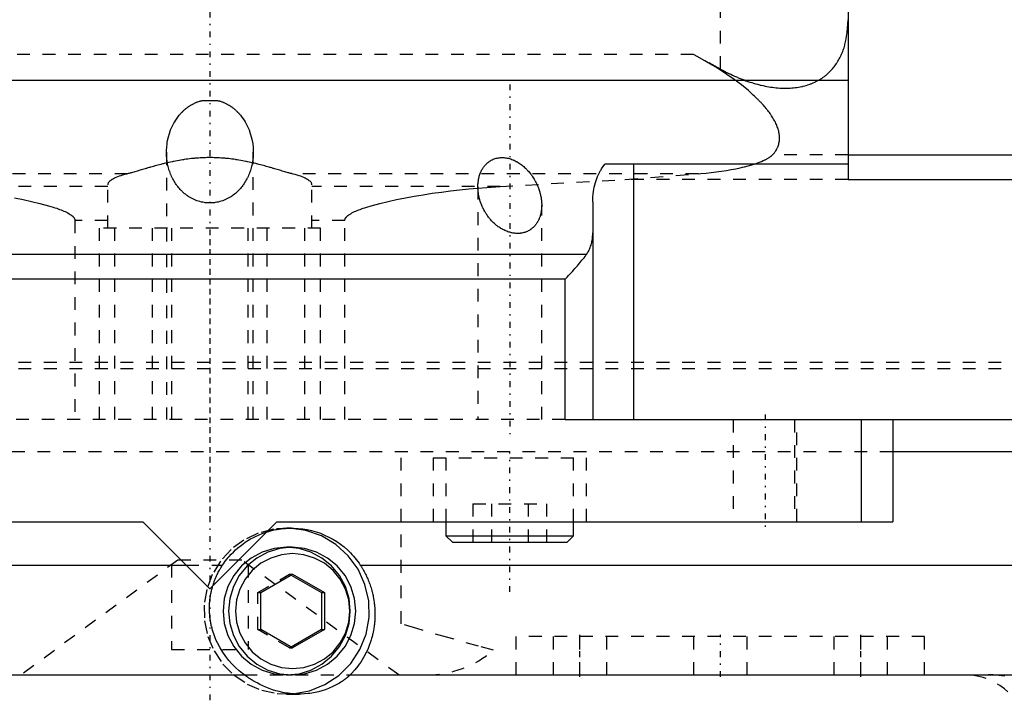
# Model space of a CAD drawing. Extents: x -128 to 128, y -5 to 816.
# Tile 4 of 24: x -15 to 62, y 177 to 230. Entities that reach past the tile are written whole.
import ezdxf

# ---------------------------------------------------------------- set-up
doc = ezdxf.new("R2010")
doc.units = 0
doc.linetypes.add('CENTER', pattern=[1.5, 0.45, -0.5, 0.05, -0.5])
doc.linetypes.add('DASHED', pattern=[2, 1, -1])
for name, color, linetype in [('AM_0', 7, 'CONTINUOUS'), ('AM_3', 7, 'DASHED'), ('AM_7', 7, 'CENTER')]:
    doc.layers.add(name, color=color, linetype=linetype)

msp = doc.modelspace()

# ---------------------------------------------------------------- linework, layer by layer
at = {"layer": 'AM_0', "color": 7, "linetype": 'CONTINUOUS'}
for p, q in [((50, 330), (50, 217.816)), ((50, 225.566), (-50, 225.566)), ((-0.576, 224), (0.576, 224)), ((50, 219.734), (92.807, 219.734)), ((50, 219), (30.956, 219)), ((33.223, 199), (33.223, 219)), ((50, 217.816), (93.5, 217.816)), ((30, 216.047), (30, 199)), ((29.505, 211.93), (-29.505, 211.93)), ((27.827, 210), (-27.827, 210)), ((27.827, 199), (27.827, 210)), ((27.827, 199), (93.5, 199)), ((51.026, 199), (51.026, 191)), ((53.5, 199), (53.5, 191)), ((53.5, 196.5), (82, 196.5)), ((-53.5, 191), (-5.25, 191)), ((0, 185.75), (-5.25, 191)), ((5.25, 191), (0, 185.75)), ((5.25, 191), (53.5, 191)), ((18.5, 191), (18.5, 189.9)), ((28.5, 189.9), (28.5, 191)), ((18.5, 189.9), (19, 189.4)), ((18.5, 189.9), (28.5, 189.9)), ((28, 189.4), (28.5, 189.9)), ((19, 189.4), (28, 189.4)), ((6.444, 189), (6.015, 189)), ((-82, 187.6), (-1.853, 187.6)), ((11.787, 187.6), (82, 187.6)), ((3.991, 185.443), (6.483, 186.887)), ((6.366, 186.819), (8.741, 185.443)), ((6.483, 186.887), (8.976, 185.443)), ((3.991, 182.557), (3.991, 185.443)), ((8.741, 185.443), (8.741, 182.557)), ((8.741, 185.443), (8.976, 185.443)), ((8.976, 185.443), (8.976, 182.557)), ((6.483, 181.113), (3.991, 182.557)), ((8.741, 182.557), (6.366, 181.181)), ((8.976, 182.557), (6.483, 181.113)), ((8.741, 182.557), (8.976, 182.557)), ((-87.75, 179), (2.706, 179)), ((6.015, 179), (6.444, 179)), ((10.987, 179), (87.75, 179))]:
    msp.add_line(p, q, dxfattribs=at)
for points in [[(6.507, 177.519), (7.796, 177.75), (9.012, 178.237), (10.105, 178.959), (11.032, 179.886), (11.754, 180.982), (12.241, 182.2), (12.475, 183.492), (12.445, 184.805), (12.152, 186.085), (11.61, 187.279), (10.838, 188.34), (9.87, 189.224), (8.745, 189.895), (7.508, 190.325), (6.21, 190.497)], [(6.015, 189), (5.042, 188.904), (4.107, 188.619), (3.245, 188.157), (2.49, 187.536), (1.87, 186.778), (1.409, 185.913), (1.126, 184.975), (1.03, 184), (1.126, 183.025), (1.409, 182.087), (1.87, 181.222), (2.49, 180.464), (3.245, 179.843), (4.107, 179.381), (5.042, 179.096), (6.015, 179)]]:
    msp.add_lwpolyline(points, dxfattribs=at)
for points in [[(6.444, 179), (7.417, 179.096), (8.352, 179.381), (9.214, 179.843), (9.969, 180.464), (10.589, 181.222), (11.049, 182.087), (11.333, 183.025), (11.429, 184), (11.333, 184.975), (11.049, 185.913), (10.589, 186.778), (9.969, 187.536), (9.214, 188.157), (8.352, 188.619), (7.417, 188.904), (6.444, 189), (5.472, 188.904), (4.537, 188.619), (3.675, 188.157), (2.919, 187.536), (2.3, 186.778), (1.839, 185.913), (1.555, 184.975), (1.459, 184), (1.555, 183.025), (1.839, 182.087), (2.3, 181.222), (2.919, 180.464), (3.675, 179.843), (4.537, 179.381), (5.472, 179.096)], [(6.483, 188.5), (5.608, 188.414), (4.766, 188.157), (3.991, 187.742), (3.311, 187.182), (2.753, 186.5), (2.338, 185.722), (2.083, 184.878), (1.997, 184), (2.083, 183.122), (2.338, 182.278), (2.753, 181.5), (3.311, 180.818), (3.991, 180.258), (4.766, 179.843), (5.608, 179.586), (6.483, 179.5), (7.358, 179.586), (8.2, 179.843), (8.976, 180.258), (9.655, 180.818), (10.213, 181.5), (10.628, 182.278), (10.883, 183.122), (10.969, 184), (10.883, 184.878), (10.628, 185.722), (10.213, 186.5), (9.655, 187.182), (8.976, 187.742), (8.2, 188.157), (7.358, 188.414)]]:
    msp.add_lwpolyline(points, close=True, dxfattribs=at)
for points in [[(-3.4, 219.942, 0), (-3.398, 220.073, 0), (-3.384, 220.335, 0), (-3.355, 220.603, 0), (-3.334, 220.738, 0), (-3.309, 220.874, 0), (-3.247, 221.147, 0), (-3.168, 221.419, 0), (-3.072, 221.689, 0), (-2.958, 221.954, 0), (-2.826, 222.213, 0), (-2.754, 222.339, 0), (-2.677, 222.463, 0), (-2.51, 222.703, 0), (-2.405, 222.837, 0), (-2.374, 222.875, 0), (-2.342, 222.912, 0), (-2.326, 222.93, 0), (-2.31, 222.949, 0), (-2.278, 222.985, 0), (-2.245, 223.021, 0), (-2.211, 223.057, 0), (-2.177, 223.092, 0), (-2.143, 223.126, 0), (-2.125, 223.144, 0), (-2.108, 223.161, 0), (-2.072, 223.195, 0), (-2.035, 223.229, 0), (-1.997, 223.263, 0), (-1.959, 223.297, 0), (-1.92, 223.33, 0), (-1.9, 223.347, 0), (-1.88, 223.363, 0), (-1.839, 223.396, 0), (-1.797, 223.428, 0), (-1.755, 223.46, 0), (-1.712, 223.492, 0), (-1.668, 223.522, 0), (-1.645, 223.538, 0), (-1.623, 223.553, 0), (-1.578, 223.582, 0), (-1.532, 223.612, 0), (-1.508, 223.626, 0), (-1.485, 223.64, 0), (-1.438, 223.668, 0), (-1.39, 223.695, 0), (-1.365, 223.708, 0), (-1.341, 223.721, 0), (-1.292, 223.747, 0), (-1.242, 223.771, 0), (-1.191, 223.795, 0), (-1.14, 223.818, 0), (-1.089, 223.84, 0), (-1.063, 223.851, 0), (-1.036, 223.861, 0), (-0.984, 223.881, 0), (-0.931, 223.9, 0), (-0.877, 223.919, 0), (-0.823, 223.936, 0), (-0.769, 223.952, 0), (-0.742, 223.96, 0), (-0.714, 223.967, 0), (-0.659, 223.981, 0), (-0.604, 223.994, 0), (-0.576, 224, 0)], [(0.576, 224, 0), (0.604, 223.994, 0), (0.659, 223.981, 0), (0.714, 223.967, 0), (0.742, 223.96, 0), (0.769, 223.952, 0), (0.823, 223.936, 0), (0.877, 223.919, 0), (0.931, 223.9, 0), (0.984, 223.881, 0), (1.036, 223.861, 0), (1.063, 223.851, 0), (1.089, 223.84, 0), (1.14, 223.818, 0), (1.191, 223.795, 0), (1.242, 223.771, 0), (1.292, 223.747, 0), (1.341, 223.721, 0), (1.365, 223.708, 0), (1.39, 223.695, 0), (1.438, 223.668, 0), (1.485, 223.64, 0), (1.508, 223.626, 0), (1.532, 223.612, 0), (1.578, 223.582, 0), (1.623, 223.553, 0), (1.645, 223.538, 0), (1.668, 223.522, 0), (1.712, 223.492, 0), (1.755, 223.46, 0), (1.797, 223.428, 0), (1.839, 223.396, 0), (1.88, 223.363, 0), (1.9, 223.347, 0), (1.92, 223.33, 0), (1.959, 223.297, 0), (1.997, 223.263, 0), (2.035, 223.229, 0), (2.072, 223.195, 0), (2.108, 223.161, 0), (2.125, 223.144, 0), (2.143, 223.126, 0), (2.177, 223.092, 0), (2.211, 223.057, 0), (2.245, 223.021, 0), (2.278, 222.985, 0), (2.31, 222.949, 0), (2.326, 222.93, 0), (2.342, 222.912, 0), (2.374, 222.875, 0), (2.405, 222.837, 0), (2.51, 222.703, 0), (2.677, 222.463, 0), (2.754, 222.339, 0), (2.826, 222.213, 0), (2.958, 221.954, 0), (3.072, 221.689, 0), (3.168, 221.419, 0), (3.247, 221.147, 0), (3.309, 220.874, 0), (3.334, 220.738, 0), (3.355, 220.603, 0), (3.384, 220.335, 0), (3.398, 220.073, 0), (3.4, 219.942, 0)], [(3.4, 219.942, 0), (3.4, 219.895, 0), (3.398, 219.799, 0), (3.394, 219.702, 0), (3.391, 219.654, 0), (3.388, 219.605, 0), (3.38, 219.507, 0), (3.37, 219.409, 0), (3.358, 219.311, 0), (3.344, 219.212, 0), (3.327, 219.113, 0), (3.318, 219.064, 0), (3.308, 219.014, 0), (3.287, 218.915, 0), (3.264, 218.817, 0), (3.239, 218.718, 0), (3.211, 218.62, 0), (3.181, 218.523, 0), (3.165, 218.474, 0), (3.148, 218.426, 0), (3.113, 218.33, 0), (3.076, 218.234, 0), (3.057, 218.187, 0), (3.037, 218.139, 0), (2.995, 218.046, 0), (2.951, 217.953, 0), (2.928, 217.907, 0), (2.905, 217.861, 0), (2.856, 217.771, 0), (2.805, 217.682, 0), (2.752, 217.594, 0), (2.697, 217.508, 0), (2.64, 217.423, 0), (2.61, 217.382, 0), (2.58, 217.34, 0), (2.518, 217.259, 0), (2.455, 217.18, 0), (2.388, 217.102, 0), (2.318, 217.024, 0), (2.245, 216.947, 0), (2.207, 216.909, 0), (2.168, 216.871, 0), (2.088, 216.797, 0), (2.005, 216.724, 0), (1.918, 216.653, 0), (1.828, 216.585, 0), (1.735, 216.519, 0), (1.688, 216.487, 0), (1.639, 216.456, 0), (1.541, 216.395, 0), (1.439, 216.338, 0), (1.335, 216.285, 0), (1.228, 216.235, 0), (1.119, 216.189, 0), (1.063, 216.167, 0), (1.008, 216.146, 0), (0.894, 216.108, 0), (0.779, 216.075, 0), (0.662, 216.046, 0), (0.544, 216.021, 0), (0.424, 216.002, 0), (0.364, 215.993, 0), (0.304, 215.987, 0), (0.183, 215.977, 0), (0.061, 215.972, 0), (0, 215.971, 0), (-0.061, 215.972, 0), (-0.183, 215.977, 0), (-0.304, 215.987, 0), (-0.364, 215.993, 0), (-0.424, 216.002, 0), (-0.544, 216.021, 0), (-0.662, 216.046, 0), (-0.779, 216.075, 0), (-0.894, 216.108, 0), (-1.008, 216.146, 0), (-1.063, 216.167, 0), (-1.119, 216.189, 0), (-1.228, 216.235, 0), (-1.335, 216.285, 0), (-1.439, 216.338, 0), (-1.541, 216.395, 0), (-1.639, 216.456, 0), (-1.688, 216.487, 0), (-1.735, 216.519, 0), (-1.828, 216.585, 0), (-1.918, 216.653, 0), (-2.005, 216.724, 0), (-2.088, 216.797, 0), (-2.168, 216.871, 0), (-2.207, 216.909, 0), (-2.245, 216.947, 0), (-2.318, 217.024, 0), (-2.388, 217.102, 0), (-2.455, 217.18, 0), (-2.518, 217.259, 0), (-2.58, 217.34, 0), (-2.61, 217.382, 0), (-2.64, 217.423, 0), (-2.697, 217.508, 0), (-2.752, 217.594, 0), (-2.805, 217.682, 0), (-2.856, 217.771, 0), (-2.905, 217.861, 0), (-2.928, 217.907, 0), (-2.951, 217.953, 0), (-2.995, 218.046, 0), (-3.037, 218.139, 0), (-3.057, 218.187, 0), (-3.076, 218.234, 0), (-3.113, 218.33, 0), (-3.148, 218.426, 0), (-3.165, 218.474, 0), (-3.181, 218.523, 0), (-3.211, 218.62, 0), (-3.239, 218.718, 0), (-3.264, 218.817, 0), (-3.287, 218.915, 0), (-3.308, 219.014, 0), (-3.318, 219.064, 0), (-3.327, 219.113, 0), (-3.344, 219.212, 0), (-3.358, 219.311, 0), (-3.37, 219.409, 0), (-3.38, 219.507, 0), (-3.388, 219.605, 0), (-3.391, 219.654, 0), (-3.394, 219.702, 0), (-3.398, 219.799, 0), (-3.4, 219.895, 0), (-3.4, 219.942, 0)], [(21, 217.245, 0), (21, 217.281, 0), (21.002, 217.354, 0), (21.005, 217.427, 0), (21.007, 217.464, 0), (21.01, 217.5, 0), (21.016, 217.573, 0), (21.025, 217.645, 0), (21.035, 217.717, 0), (21.046, 217.789, 0), (21.06, 217.86, 0), (21.067, 217.896, 0), (21.075, 217.931, 0), (21.092, 218.001, 0), (21.111, 218.07, 0), (21.132, 218.139, 0), (21.154, 218.207, 0), (21.179, 218.274, 0), (21.191, 218.307, 0), (21.205, 218.34, 0), (21.233, 218.406, 0), (21.263, 218.47, 0), (21.278, 218.501, 0), (21.295, 218.533, 0), (21.328, 218.594, 0), (21.364, 218.655, 0), (21.382, 218.685, 0), (21.401, 218.714, 0), (21.441, 218.772, 0), (21.482, 218.828, 0), (21.525, 218.883, 0), (21.572, 218.938, 0), (21.621, 218.991, 0), (21.647, 219.018, 0), (21.674, 219.044, 0), (21.729, 219.095, 0), (21.787, 219.145, 0), (21.848, 219.192, 0), (21.912, 219.237, 0), (21.979, 219.28, 0), (22.013, 219.3, 0), (22.048, 219.32, 0), (22.119, 219.357, 0), (22.194, 219.391, 0), (22.27, 219.421, 0), (22.349, 219.448, 0), (22.429, 219.472, 0), (22.47, 219.482, 0), (22.512, 219.491, 0), (22.596, 219.507, 0), (22.681, 219.519, 0), (22.767, 219.526, 0), (22.854, 219.53, 0), (22.942, 219.53, 0), (22.987, 219.528, 0), (23.031, 219.525, 0), (23.121, 219.517, 0), (23.211, 219.505, 0), (23.301, 219.488, 0), (23.391, 219.468, 0), (23.481, 219.444, 0), (23.525, 219.431, 0), (23.57, 219.416, 0), (23.659, 219.385, 0), (23.746, 219.351, 0), (23.789, 219.332, 0), (23.832, 219.313, 0), (23.917, 219.273, 0), (24.001, 219.23, 0), (24.042, 219.207, 0), (24.082, 219.184, 0), (24.162, 219.136, 0), (24.24, 219.086, 0), (24.315, 219.035, 0), (24.388, 218.982, 0), (24.459, 218.928, 0), (24.493, 218.901, 0), (24.526, 218.874, 0), (24.592, 218.818, 0), (24.655, 218.762, 0), (24.718, 218.704, 0), (24.779, 218.644, 0), (24.838, 218.584, 0), (24.868, 218.553, 0), (24.897, 218.522, 0), (24.954, 218.459, 0), (25.009, 218.394, 0), (25.063, 218.329, 0), (25.116, 218.263, 0), (25.167, 218.195, 0), (25.192, 218.162, 0), (25.217, 218.127, 0), (25.265, 218.059, 0), (25.312, 217.989, 0), (25.357, 217.919, 0), (25.401, 217.848, 0), (25.443, 217.777, 0), (25.463, 217.741, 0), (25.483, 217.705, 0), (25.522, 217.633, 0), (25.559, 217.56, 0), (25.595, 217.487, 0), (25.629, 217.415, 0), (25.662, 217.342, 0), (25.678, 217.305, 0), (25.693, 217.269, 0), (25.723, 217.196, 0), (25.75, 217.123, 0), (25.764, 217.087, 0), (25.777, 217.05, 0), (25.801, 216.978, 0), (25.824, 216.906, 0), (25.835, 216.87, 0), (25.846, 216.835, 0), (25.866, 216.763, 0), (25.885, 216.693, 0), (25.902, 216.623, 0), (25.917, 216.554, 0), (25.931, 216.484, 0), (25.938, 216.448, 0), (25.945, 216.413, 0), (25.956, 216.341, 0), (25.967, 216.27, 0), (25.976, 216.197, 0), (25.984, 216.125, 0), (25.99, 216.052, 0), (25.993, 216.015, 0), (25.995, 215.979, 0), (25.998, 215.905, 0), (26, 215.832, 0), (26, 215.795, 0)], [(30, 216.047, 0), (30.001, 216.139, 0), (30.006, 216.323, 0), (30.017, 216.506, 0), (30.025, 216.597, 0), (30.034, 216.688, 0), (30.056, 216.868, 0), (30.084, 217.046, 0), (30.117, 217.221, 0), (30.157, 217.394, 0), (30.203, 217.564, 0), (30.228, 217.648, 0), (30.254, 217.731, 0), (30.312, 217.894, 0), (30.376, 218.053, 0), (30.445, 218.209, 0), (30.521, 218.36, 0), (30.603, 218.506, 0), (30.646, 218.578, 0), (30.692, 218.65, 0), (30.791, 218.792, 0), (30.899, 218.932, 0), (30.956, 219, 0)], [(21.06, 216.595, 0), (21.043, 216.7, 0), (21.016, 216.916, 0), (21.002, 217.135, 0), (21, 217.245, 0)], [(26, 215.795, 0), (26, 215.762, 0), (25.998, 215.695, 0), (25.996, 215.629, 0), (25.994, 215.595, 0), (25.992, 215.562, 0), (25.986, 215.496, 0), (25.979, 215.43, 0), (25.97, 215.365, 0), (25.96, 215.3, 0), (25.949, 215.235, 0), (25.943, 215.203, 0), (25.936, 215.171, 0), (25.922, 215.108, 0), (25.906, 215.045, 0), (25.888, 214.983, 0), (25.869, 214.921, 0), (25.849, 214.861, 0), (25.838, 214.831, 0), (25.827, 214.801, 0), (25.803, 214.742, 0), (25.778, 214.684, 0), (25.765, 214.656, 0), (25.752, 214.627, 0), (25.724, 214.572, 0), (25.694, 214.517, 0), (25.679, 214.49, 0), (25.663, 214.463, 0), (25.63, 214.41, 0), (25.595, 214.358, 0), (25.558, 214.306, 0), (25.519, 214.254, 0), (25.478, 214.204, 0), (25.456, 214.179, 0), (25.434, 214.154, 0), (25.388, 214.106, 0), (25.34, 214.059, 0), (25.29, 214.013, 0), (25.237, 213.969, 0), (25.182, 213.926, 0), (25.154, 213.906, 0), (25.126, 213.886, 0), (25.067, 213.848, 0), (25.006, 213.812, 0), (24.943, 213.778, 0), (24.878, 213.746, 0), (24.812, 213.717, 0), (24.778, 213.703, 0), (24.743, 213.691, 0), (24.673, 213.667, 0), (24.601, 213.646, 0), (24.528, 213.628, 0), (24.453, 213.613, 0), (24.377, 213.6, 0), (24.339, 213.596, 0), (24.3, 213.591, 0), (24.222, 213.585, 0), (24.143, 213.582, 0), (24.063, 213.583, 0), (23.982, 213.586, 0), (23.901, 213.593, 0), (23.861, 213.597, 0), (23.82, 213.602, 0), (23.739, 213.615, 0), (23.658, 213.631, 0), (23.618, 213.64, 0), (23.577, 213.649, 0), (23.497, 213.671, 0), (23.417, 213.695, 0), (23.377, 213.708, 0), (23.337, 213.722, 0), (23.258, 213.751, 0), (23.181, 213.783, 0), (23.104, 213.817, 0), (23.028, 213.854, 0), (22.953, 213.893, 0), (22.916, 213.913, 0), (22.88, 213.933, 0), (22.807, 213.976, 0), (22.737, 214.02, 0), (22.668, 214.066, 0), (22.6, 214.114, 0), (22.534, 214.162, 0), (22.502, 214.187, 0), (22.47, 214.212, 0), (22.408, 214.263, 0), (22.347, 214.315, 0), (22.289, 214.367, 0), (22.232, 214.419, 0), (22.178, 214.472, 0), (22.151, 214.499, 0), (22.124, 214.526, 0), (22.072, 214.581, 0), (22.021, 214.637, 0), (21.971, 214.694, 0), (21.922, 214.752, 0), (21.874, 214.811, 0), (21.851, 214.841, 0), (21.828, 214.871, 0), (21.782, 214.932, 0), (21.738, 214.993, 0), (21.695, 215.055, 0), (21.653, 215.118, 0), (21.613, 215.182, 0), (21.593, 215.214, 0), (21.573, 215.246, 0), (21.535, 215.311, 0), (21.499, 215.376, 0), (21.481, 215.408, 0), (21.463, 215.441, 0), (21.429, 215.507, 0), (21.396, 215.573, 0), (21.381, 215.607, 0), (21.365, 215.64, 0), (21.335, 215.706, 0), (21.306, 215.773, 0), (21.279, 215.84, 0), (21.253, 215.907, 0), (21.228, 215.974, 0), (21.217, 216.007, 0), (21.205, 216.04, 0), (21.183, 216.107, 0), (21.163, 216.173, 0), (21.143, 216.239, 0), (21.125, 216.305, 0), (21.109, 216.37, 0), (21.101, 216.403, 0), (21.093, 216.435, 0), (21.079, 216.499, 0), (21.066, 216.563, 0), (21.06, 216.595, 0)], [(29.505, 211.93, 0), (29.533, 211.971, 0), (29.588, 212.053, 0), (29.637, 212.135, 0), (29.661, 212.177, 0), (29.683, 212.219, 0), (29.726, 212.305, 0), (29.765, 212.394, 0), (29.802, 212.484, 0), (29.835, 212.576, 0), (29.866, 212.671, 0), (29.88, 212.718, 0), (29.893, 212.766, 0), (29.917, 212.864, 0), (29.938, 212.963, 0), (29.956, 213.063, 0), (29.971, 213.164, 0), (29.982, 213.266, 0), (29.987, 213.317, 0), (29.991, 213.369, 0), (29.997, 213.473, 0), (30, 213.577, 0), (30, 213.629, 0)], [(27.827, 210, 0), (27.881, 210.056, 0), (27.989, 210.168, 0), (28.096, 210.28, 0), (28.149, 210.336, 0), (28.202, 210.392, 0), (28.306, 210.504, 0), (28.409, 210.615, 0), (28.509, 210.726, 0), (28.608, 210.836, 0), (28.706, 210.946, 0), (28.753, 211, 0), (28.801, 211.055, 0), (28.893, 211.162, 0), (28.983, 211.269, 0), (29.071, 211.375, 0), (29.157, 211.479, 0), (29.239, 211.582, 0), (29.28, 211.633, 0), (29.319, 211.684, 0), (29.396, 211.784, 0), (29.469, 211.882, 0), (29.505, 211.93, 0)], [(4.446, 190.197, 0), (4.5, 190.213, 0), (4.609, 190.246, 0), (4.717, 190.276, 0), (4.772, 190.29, 0), (4.826, 190.304, 0), (4.935, 190.331, 0), (5.045, 190.355, 0), (5.154, 190.378, 0), (5.264, 190.399, 0), (5.374, 190.417, 0), (5.429, 190.426, 0), (5.483, 190.434, 0), (5.593, 190.449, 0), (5.702, 190.462, 0), (5.811, 190.473, 0), (5.92, 190.482, 0), (6.029, 190.489, 0), (6.083, 190.492, 0), (6.137, 190.494, 0), (6.245, 190.498, 0), (6.352, 190.5, 0), (6.405, 190.5, 0)], [(6.405, 190.5, 0), (6.576, 190.498, 0), (6.922, 190.479, 0), (7.272, 190.442, 0), (7.447, 190.415, 0), (7.622, 190.384, 0), (7.972, 190.307, 0), (8.318, 190.21, 0), (8.659, 190.093, 0), (8.994, 189.957, 0), (9.321, 189.803, 0), (9.48, 189.719, 0), (9.637, 189.631, 0), (9.942, 189.443, 0), (10.234, 189.239, 0), (10.511, 189.022, 0), (10.773, 188.793, 0), (11.018, 188.554, 0), (11.136, 188.43, 0), (11.252, 188.301, 0), (11.475, 188.032, 0), (11.686, 187.748, 0), (11.787, 187.6, 0)], [(11.787, 187.6, 0), (11.816, 187.555, 0), (11.874, 187.464, 0), (11.931, 187.373, 0), (11.959, 187.327, 0), (11.986, 187.28, 0), (12.039, 187.187, 0), (12.091, 187.094, 0), (12.142, 186.999, 0), (12.191, 186.904, 0), (12.238, 186.809, 0), (12.261, 186.76, 0), (12.284, 186.712, 0), (12.328, 186.615, 0), (12.371, 186.518, 0), (12.412, 186.42, 0), (12.452, 186.321, 0), (12.49, 186.222, 0), (12.508, 186.172, 0), (12.526, 186.122, 0), (12.561, 186.022, 0), (12.595, 185.921, 0), (12.611, 185.87, 0), (12.627, 185.82, 0), (12.657, 185.718, 0), (12.686, 185.616, 0), (12.7, 185.565, 0), (12.713, 185.514, 0), (12.738, 185.412, 0), (12.762, 185.31, 0), (12.784, 185.209, 0), (12.805, 185.107, 0), (12.824, 185.006, 0), (12.833, 184.956, 0), (12.841, 184.905, 0), (12.857, 184.805, 0), (12.872, 184.704, 0), (12.885, 184.604, 0), (12.896, 184.504, 0), (12.906, 184.404, 0), (12.91, 184.354, 0), (12.914, 184.305, 0), (12.921, 184.206, 0), (12.927, 184.107, 0), (12.931, 184.009, 0), (12.934, 183.911, 0), (12.936, 183.813, 0), (12.936, 183.764, 0), (12.936, 183.716, 0), (12.935, 183.619, 0), (12.932, 183.523, 0), (12.928, 183.427, 0), (12.923, 183.332, 0), (12.917, 183.238, 0), (12.913, 183.191, 0), (12.909, 183.145, 0), (12.901, 183.052, 0), (12.891, 182.96, 0), (12.88, 182.869, 0), (12.868, 182.779, 0), (12.854, 182.689, 0), (12.847, 182.645, 0), (12.84, 182.601, 0), (12.825, 182.513, 0), (12.809, 182.426, 0), (12.8, 182.383, 0), (12.791, 182.34, 0), (12.773, 182.254, 0), (12.754, 182.17, 0), (12.744, 182.128, 0), (12.734, 182.086, 0), (12.713, 182.003, 0), (12.691, 181.921, 0), (12.668, 181.839, 0), (12.644, 181.759, 0), (12.62, 181.679, 0), (12.607, 181.64, 0), (12.595, 181.601, 0), (12.569, 181.523, 0), (12.542, 181.446, 0), (12.514, 181.37, 0), (12.486, 181.295, 0), (12.457, 181.22, 0), (12.442, 181.184, 0), (12.428, 181.147, 0), (12.397, 181.075, 0), (12.367, 181.003, 0), (12.254, 180.76, 0), (12.047, 180.368, 0), (11.824, 180.009, 0), (11.709, 179.841, 0), (11.591, 179.681, 0), (11.35, 179.385, 0), (11.108, 179.121, 0), (10.987, 179, 0)], [(2.706, 179, 0), (2.567, 179.104, 0), (2.29, 179.328, 0), (2.017, 179.573, 0), (1.883, 179.703, 0), (1.75, 179.839, 0), (1.493, 180.127, 0), (1.246, 180.437, 0), (1.013, 180.769, 0), (0.795, 181.124, 0), (0.597, 181.501, 0), (0.505, 181.698, 0), (0.419, 181.901, 0), (0.327, 182.144, 0), (0.302, 182.215, 0), (0.278, 182.286, 0), (0.267, 182.322, 0), (0.255, 182.358, 0), (0.233, 182.431, 0), (0.211, 182.504, 0), (0.19, 182.578, 0), (0.17, 182.652, 0), (0.151, 182.727, 0), (0.142, 182.764, 0), (0.133, 182.802, 0), (0.115, 182.878, 0), (0.099, 182.954, 0), (0.083, 183.031, 0), (0.068, 183.109, 0), (0.054, 183.187, 0), (0.048, 183.226, 0), (0.042, 183.265, 0), (0.03, 183.344, 0), (0.019, 183.424, 0), (0.009, 183.504, 0), (0, 183.585, 0), (-0.008, 183.666, 0), (-0.011, 183.707, 0), (-0.015, 183.747, 0), (-0.02, 183.829, 0), (-0.025, 183.911, 0), (-0.028, 183.994, 0), (-0.031, 184.077, 0), (-0.032, 184.159, 0), (-0.032, 184.201, 0), (-0.032, 184.243, 0), (-0.031, 184.326, 0), (-0.029, 184.41, 0), (-0.028, 184.452, 0), (-0.026, 184.493, 0), (-0.021, 184.577, 0), (-0.016, 184.662, 0), (-0.012, 184.704, 0), (-0.009, 184.746, 0), (-0.001, 184.831, 0), (0.009, 184.915, 0), (0.019, 185, 0), (0.031, 185.085, 0), (0.044, 185.17, 0), (0.051, 185.213, 0), (0.058, 185.256, 0), (0.074, 185.341, 0), (0.091, 185.427, 0), (0.109, 185.512, 0), (0.128, 185.598, 0), (0.149, 185.684, 0), (0.16, 185.726, 0), (0.171, 185.769, 0), (0.194, 185.854, 0), (0.219, 185.939, 0), (0.231, 185.981, 0)], [(7.001, 177.5, 0), (6.858, 177.502, 0), (6.571, 177.514, 0), (6.285, 177.54, 0), (6.142, 177.557, 0), (6, 177.577, 0), (5.719, 177.627, 0), (5.441, 177.688, 0), (5.168, 177.76, 0), (4.901, 177.842, 0), (4.641, 177.934, 0), (4.514, 177.983, 0), (4.389, 178.034, 0), (4.148, 178.14, 0), (3.916, 178.252, 0), (3.696, 178.367, 0), (3.572, 178.436, 0), (3.537, 178.456, 0), (3.503, 178.476, 0), (3.486, 178.486, 0), (3.469, 178.496, 0), (3.435, 178.516, 0), (3.401, 178.536, 0), (3.368, 178.556, 0), (3.336, 178.576, 0), (3.303, 178.596, 0), (3.287, 178.606, 0), (3.271, 178.616, 0), (3.24, 178.636, 0), (3.209, 178.656, 0), (3.193, 178.665, 0), (3.178, 178.675, 0), (3.148, 178.695, 0), (3.118, 178.714, 0), (3.103, 178.724, 0), (3.089, 178.734, 0), (3.06, 178.753, 0), (3.031, 178.772, 0), (3.003, 178.791, 0), (2.975, 178.81, 0), (2.947, 178.829, 0), (2.934, 178.838, 0), (2.92, 178.848, 0), (2.894, 178.866, 0), (2.867, 178.885, 0), (2.841, 178.903, 0), (2.816, 178.921, 0), (2.791, 178.939, 0), (2.778, 178.948, 0), (2.766, 178.957, 0), (2.742, 178.974, 0), (2.718, 178.991, 0), (2.706, 179, 0)], [(10.987, 179, 0), (10.978, 178.991, 0), (10.96, 178.974, 0), (10.941, 178.956, 0), (10.932, 178.947, 0), (10.922, 178.938, 0), (10.903, 178.92, 0), (10.883, 178.902, 0), (10.862, 178.883, 0), (10.841, 178.865, 0), (10.82, 178.846, 0), (10.809, 178.837, 0), (10.798, 178.827, 0), (10.776, 178.808, 0), (10.753, 178.789, 0), (10.729, 178.77, 0), (10.706, 178.75, 0), (10.681, 178.731, 0), (10.669, 178.721, 0), (10.657, 178.711, 0), (10.632, 178.691, 0), (10.606, 178.671, 0), (10.593, 178.661, 0), (10.58, 178.651, 0), (10.553, 178.631, 0), (10.526, 178.611, 0), (10.513, 178.601, 0), (10.499, 178.591, 0), (10.471, 178.571, 0), (10.443, 178.551, 0), (10.415, 178.531, 0), (10.386, 178.511, 0), (10.356, 178.491, 0), (10.342, 178.481, 0), (10.327, 178.471, 0), (10.297, 178.452, 0), (10.266, 178.432, 0), (10.156, 178.363, 0), (9.958, 178.247, 0), (9.746, 178.135, 0), (9.521, 178.029, 0), (9.404, 177.978, 0), (9.285, 177.929, 0), (9.039, 177.838, 0), (8.785, 177.756, 0), (8.524, 177.685, 0), (8.256, 177.625, 0), (7.983, 177.576, 0), (7.845, 177.556, 0), (7.705, 177.539, 0), (7.425, 177.514, 0), (7.143, 177.502, 0), (7.001, 177.5, 0)]]:
    msp.add_polyline3d(points, dxfattribs=at)
at = {"layer": 'AM_3', "color": 6, "linetype": 'DASHED'}
for p, q in [((40, 226.464), (40, 251.204)), ((37.897, 227.6), (-37.897, 227.6)), ((40, 226.464), (37.897, 227.6)), ((-3.4, 219.942), (-3.4, 199)), ((3.4, 199), (3.4, 219.942)), ((50, 219.734), (44.075, 219.734)), ((-6.452, 218.259), (-38.277, 218.259)), ((38.277, 218.259), (6.452, 218.259)), ((22.744, 217.255), (32.524, 217.816)), ((32.524, 217.816), (38.277, 218.259)), ((50, 217.816), (32.524, 217.816)), ((-8, 217.255), (-22.744, 217.255)), ((-8, 214), (-8, 217.383)), ((8, 214), (8, 217.383)), ((22.744, 217.255), (8, 217.255)), ((21, 217.245), (21, 199)), ((26, 199), (26, 215.795)), ((-8, 214.6), (-10.575, 214.6)), ((-10.575, 214.6), (-10.575, 199)), ((10.575, 214.6), (8, 214.6)), ((10.575, 199), (10.575, 214.6)), ((8.675, 214), (-8.675, 214)), ((-8.675, 214), (-8.675, 199)), ((-7.453, 199), (-7.453, 214)), ((-4.5, 199), (-4.5, 214)), ((-3, 214), (-3, 199)), ((3, 199), (3, 214)), ((4.5, 199), (4.5, 214)), ((7.453, 199), (7.453, 214)), ((8.675, 199), (8.675, 214)), ((-75, 203.5), (75, 203.5)), ((-75, 203), (75, 203)), ((27.827, 199), (-27.827, 199)), ((41, 199), (41, 191)), ((45.806, 199), (45.806, 191)), ((46, 191), (46, 199)), ((-53.5, 196.5), (53.5, 196.5)), ((15, 183.003), (15, 196.5)), ((17.5, 196), (17.5, 191)), ((17.5, 196), (29.5, 196)), ((18.5, 196), (18.5, 191)), ((28.5, 191), (28.5, 196)), ((29.5, 191), (29.5, 196)), ((20.613, 192.4), (26.387, 192.4)), ((20.613, 192.4), (20.613, 189.4)), ((22.057, 192.4), (22.057, 189.4)), ((24.943, 192.4), (24.943, 189.4)), ((26.387, 192.4), (26.387, 189.4)), ((6.405, 190.5), (6.015, 190.5)), ((-2.5, 188), (-14.8, 179)), ((-3, 187.634), (-3, 181)), ((2.5, 188), (-2.5, 188)), ((-1.853, 187.6), (0.996, 187.6)), ((14.8, 179), (2.5, 188)), ((3, 187.634), (3, 181)), ((3.757, 185.443), (6.249, 186.887)), ((6.249, 186.887), (6.366, 186.819)), ((6.249, 186.887), (6.483, 186.887)), ((3.757, 182.557), (3.757, 185.443)), ((3.757, 185.443), (3.991, 185.443)), ((3.757, 182.557), (3.991, 182.557)), ((6.249, 181.113), (3.757, 182.557)), ((24, 179), (24, 182)), ((56, 182), (24, 182)), ((26.9, 182), (26.9, 179)), ((29, 179), (29, 182)), ((31.1, 179), (31.1, 182)), ((37.9, 182), (37.9, 179)), ((42.1, 179), (42.1, 182)), ((48.9, 182), (48.9, 179)), ((51, 179), (51, 182)), ((53.1, 179), (53.1, 182)), ((56, 179), (56, 182)), ((-3, 181), (3, 181)), ((6.366, 181.181), (6.249, 181.113)), ((6.249, 181.113), (6.483, 181.113)), ((2.706, 179), (10.987, 179)), ((6.015, 177.5), (7.001, 177.5))]:
    msp.add_line(p, q, dxfattribs=at)
for points in [[(6.21, 190.497), (4.977, 190.416), (3.781, 190.102), (2.667, 189.565), (1.674, 188.826), (0.839, 187.912), (0.193, 186.855), (-0.242, 185.694), (-0.449, 184.471), (-0.42, 183.232), (-0.158, 182.02), (0.33, 180.88), (1.024, 179.854), (1.899, 178.979), (2.925, 178.287), (4.062, 177.802), (5.271, 177.543), (6.507, 177.519)], [(6.015, 179), (6.987, 179.096), (7.922, 179.381), (8.784, 179.843), (9.539, 180.464), (10.159, 181.222), (10.62, 182.087), (10.903, 183.025), (10.999, 184), (10.903, 184.975), (10.62, 185.913), (10.159, 186.778), (9.539, 187.536), (8.784, 188.157), (7.922, 188.619), (6.987, 188.904), (6.015, 189)]]:
    msp.add_lwpolyline(points, dxfattribs=at)
for points in [[(40, 226.464, 0), (40.073, 226.424, 0), (40.219, 226.345, 0), (40.365, 226.268, 0), (40.439, 226.231, 0), (40.513, 226.193, 0), (40.66, 226.12, 0), (40.808, 226.049, 0), (40.957, 225.979, 0), (41.106, 225.912, 0), (41.255, 225.846, 0), (41.33, 225.814, 0), (41.405, 225.783, 0), (41.555, 225.721, 0), (41.705, 225.662, 0), (41.855, 225.605, 0), (42.005, 225.55, 0), (42.155, 225.498, 0), (42.23, 225.472, 0), (42.305, 225.447, 0), (42.455, 225.399, 0), (42.605, 225.353, 0), (42.68, 225.331, 0), (42.755, 225.31, 0), (42.904, 225.269, 0), (43.053, 225.231, 0), (43.127, 225.212, 0), (43.202, 225.195, 0), (43.35, 225.161, 0), (43.497, 225.13, 0), (43.644, 225.102, 0), (43.791, 225.076, 0), (43.936, 225.053, 0), (44.009, 225.042, 0), (44.081, 225.032, 0), (44.226, 225.014, 0), (44.369, 224.999, 0), (44.511, 224.986, 0), (44.653, 224.976, 0), (44.793, 224.969, 0), (44.863, 224.966, 0), (44.932, 224.964, 0), (45.071, 224.962, 0), (45.208, 224.963, 0), (45.343, 224.966, 0), (45.477, 224.973, 0), (45.61, 224.982, 0), (45.675, 224.987, 0), (45.741, 224.993, 0), (45.87, 225.008, 0), (45.998, 225.025, 0), (46.123, 225.044, 0), (46.248, 225.066, 0), (46.37, 225.091, 0), (46.431, 225.105, 0), (46.491, 225.119, 0), (46.61, 225.149, 0), (46.726, 225.181, 0), (46.841, 225.216, 0), (46.955, 225.254, 0), (47.066, 225.293, 0), (47.12, 225.314, 0), (47.175, 225.336, 0), (47.282, 225.381, 0), (47.387, 225.428, 0), (47.439, 225.452, 0), (47.49, 225.477, 0), (47.591, 225.529, 0), (47.69, 225.583, 0), (47.739, 225.611, 0), (47.787, 225.639, 0), (47.881, 225.698, 0), (47.974, 225.758, 0), (48.064, 225.821, 0), (48.152, 225.886, 0), (48.238, 225.952, 0), (48.28, 225.986, 0), (48.322, 226.021, 0), (48.404, 226.092, 0), (48.483, 226.164, 0), (48.56, 226.238, 0), (48.635, 226.314, 0), (48.708, 226.392, 0), (48.744, 226.432, 0), (48.779, 226.472, 0), (48.847, 226.553, 0), (48.913, 226.636, 0), (48.978, 226.72, 0), (49.04, 226.806, 0), (49.099, 226.893, 0), (49.128, 226.937, 0), (49.157, 226.982, 0), (49.212, 227.071, 0), (49.266, 227.163, 0), (49.317, 227.255, 0), (49.366, 227.348, 0), (49.413, 227.443, 0), (49.436, 227.49, 0), (49.458, 227.538, 0), (49.501, 227.635, 0), (49.542, 227.732, 0), (49.581, 227.83, 0), (49.618, 227.929, 0), (49.653, 228.028, 0), (49.669, 228.078, 0), (49.686, 228.128, 0), (49.717, 228.229, 0), (49.746, 228.33, 0), (49.76, 228.38, 0), (49.835, 228.686, 0), (49.941, 229.318, 0), (49.993, 229.984, 0), (50, 230.329, 0)], [(44.075, 219.734, 0), (44.102, 219.761, 0), (44.154, 219.818, 0), (44.205, 219.877, 0), (44.23, 219.907, 0), (44.254, 219.938, 0), (44.3, 220.001, 0), (44.344, 220.066, 0), (44.386, 220.133, 0), (44.425, 220.202, 0), (44.461, 220.273, 0), (44.478, 220.309, 0), (44.494, 220.346, 0), (44.523, 220.42, 0), (44.55, 220.496, 0), (44.572, 220.574, 0), (44.592, 220.653, 0), (44.608, 220.733, 0), (44.614, 220.774, 0), (44.62, 220.815, 0), (44.628, 220.898, 0), (44.633, 220.982, 0), (44.634, 221.025, 0), (44.634, 221.068, 0), (44.632, 221.154, 0), (44.626, 221.241, 0), (44.621, 221.284, 0), (44.616, 221.328, 0), (44.603, 221.416, 0), (44.586, 221.504, 0), (44.566, 221.592, 0), (44.543, 221.681, 0), (44.517, 221.769, 0), (44.503, 221.813, 0), (44.488, 221.857, 0), (44.457, 221.944, 0), (44.423, 222.031, 0), (44.386, 222.117, 0), (44.347, 222.203, 0), (44.306, 222.289, 0), (44.284, 222.332, 0), (44.262, 222.375, 0), (44.216, 222.46, 0), (44.168, 222.545, 0), (44.117, 222.63, 0), (44.065, 222.715, 0), (44.011, 222.8, 0), (43.983, 222.842, 0), (43.954, 222.884, 0), (43.896, 222.968, 0), (43.836, 223.052, 0), (43.774, 223.135, 0), (43.711, 223.218, 0), (43.645, 223.301, 0), (43.612, 223.343, 0), (43.578, 223.384, 0), (43.51, 223.466, 0), (43.44, 223.548, 0), (43.368, 223.63, 0), (43.295, 223.712, 0), (43.221, 223.793, 0), (43.183, 223.833, 0), (43.145, 223.874, 0), (43.068, 223.954, 0), (42.99, 224.034, 0), (42.95, 224.074, 0), (42.91, 224.114, 0), (42.83, 224.193, 0), (42.748, 224.272, 0), (42.706, 224.311, 0), (42.665, 224.35, 0), (42.581, 224.429, 0), (42.495, 224.506, 0), (42.19, 224.774, 0), (41.645, 225.22, 0), (41.081, 225.645, 0), (40.506, 226.046, 0), (39.932, 226.423, 0), (39.646, 226.602, 0), (39.359, 226.777, 0), (38.78, 227.116, 0), (38.193, 227.442, 0), (37.897, 227.6, 0)], [(6.452, 218.259, 0), (6.41, 218.27, 0), (6.323, 218.292, 0), (6.235, 218.316, 0), (6.191, 218.328, 0), (6.145, 218.34, 0), (6.054, 218.365, 0), (5.961, 218.392, 0), (5.866, 218.419, 0), (5.769, 218.446, 0), (5.672, 218.475, 0), (5.622, 218.489, 0), (5.573, 218.504, 0), (5.472, 218.533, 0), (5.371, 218.563, 0), (5.269, 218.593, 0), (5.166, 218.623, 0), (5.062, 218.653, 0), (5.009, 218.669, 0), (4.957, 218.684, 0), (4.852, 218.714, 0), (4.746, 218.745, 0), (4.693, 218.76, 0), (4.64, 218.775, 0), (4.531, 218.806, 0), (4.42, 218.837, 0), (4.364, 218.852, 0), (4.307, 218.868, 0), (4.192, 218.899, 0), (4.075, 218.93, 0), (3.956, 218.962, 0), (3.836, 218.993, 0), (3.714, 219.024, 0), (3.652, 219.039, 0), (3.59, 219.054, 0), (3.464, 219.084, 0), (3.337, 219.114, 0), (3.209, 219.143, 0), (3.079, 219.172, 0), (2.948, 219.2, 0), (2.882, 219.213, 0), (2.816, 219.227, 0), (2.683, 219.253, 0), (2.549, 219.279, 0), (2.414, 219.303, 0), (2.277, 219.327, 0), (2.141, 219.349, 0), (2.072, 219.36, 0), (2.003, 219.37, 0), (1.865, 219.39, 0), (1.727, 219.409, 0), (1.588, 219.426, 0), (1.449, 219.442, 0), (1.309, 219.456, 0), (1.24, 219.463, 0), (1.17, 219.47, 0), (1.031, 219.481, 0), (0.892, 219.492, 0), (0.753, 219.5, 0), (0.615, 219.508, 0), (0.477, 219.513, 0), (0.408, 219.516, 0), (0.34, 219.518, 0), (0.203, 219.521, 0), (0.067, 219.522, 0), (0, 219.522, 0), (-0.067, 219.522, 0), (-0.203, 219.521, 0), (-0.34, 219.518, 0), (-0.408, 219.516, 0), (-0.477, 219.513, 0), (-0.615, 219.508, 0), (-0.753, 219.5, 0), (-0.892, 219.492, 0), (-1.031, 219.481, 0), (-1.17, 219.47, 0), (-1.24, 219.463, 0), (-1.309, 219.456, 0), (-1.449, 219.442, 0), (-1.588, 219.426, 0), (-1.727, 219.409, 0), (-1.865, 219.39, 0), (-2.003, 219.37, 0), (-2.072, 219.36, 0), (-2.141, 219.349, 0), (-2.277, 219.327, 0), (-2.414, 219.303, 0), (-2.549, 219.279, 0), (-2.683, 219.253, 0), (-2.816, 219.227, 0), (-2.882, 219.213, 0), (-2.948, 219.2, 0), (-3.079, 219.172, 0), (-3.209, 219.143, 0), (-3.337, 219.114, 0), (-3.464, 219.084, 0), (-3.59, 219.054, 0), (-3.652, 219.039, 0), (-3.714, 219.024, 0), (-3.836, 218.993, 0), (-3.956, 218.962, 0), (-4.075, 218.93, 0), (-4.192, 218.899, 0), (-4.307, 218.868, 0), (-4.364, 218.852, 0), (-4.42, 218.837, 0), (-4.531, 218.806, 0), (-4.64, 218.775, 0), (-4.693, 218.76, 0), (-4.746, 218.745, 0), (-4.852, 218.714, 0), (-4.957, 218.684, 0), (-5.009, 218.669, 0), (-5.062, 218.653, 0), (-5.166, 218.623, 0), (-5.269, 218.593, 0), (-5.371, 218.563, 0), (-5.472, 218.533, 0), (-5.573, 218.504, 0), (-5.622, 218.489, 0), (-5.672, 218.475, 0), (-5.769, 218.446, 0), (-5.866, 218.419, 0), (-5.961, 218.392, 0), (-6.054, 218.365, 0), (-6.145, 218.34, 0), (-6.191, 218.328, 0), (-6.235, 218.316, 0), (-6.323, 218.292, 0), (-6.41, 218.27, 0), (-6.452, 218.259, 0)], [(38.277, 218.259, 0), (38.478, 218.277, 0), (38.88, 218.316, 0), (39.282, 218.36, 0), (39.483, 218.384, 0), (39.682, 218.409, 0), (40.079, 218.464, 0), (40.471, 218.524, 0), (40.853, 218.589, 0), (41.216, 218.658, 0), (41.559, 218.73, 0), (41.723, 218.768, 0), (41.883, 218.806, 0), (42.187, 218.884, 0), (42.471, 218.964, 0), (42.735, 219.047, 0), (42.978, 219.132, 0), (43.23, 219.23, 0), (43.362, 219.287, 0), (43.384, 219.297, 0), (43.429, 219.317, 0), (43.473, 219.339, 0), (43.495, 219.349, 0), (43.517, 219.36, 0), (43.561, 219.382, 0), (43.605, 219.405, 0), (43.647, 219.428, 0), (43.69, 219.452, 0), (43.731, 219.476, 0), (43.752, 219.488, 0), (43.772, 219.501, 0), (43.812, 219.526, 0), (43.851, 219.552, 0), (43.889, 219.578, 0), (43.925, 219.605, 0), (43.96, 219.632, 0), (43.977, 219.646, 0), (43.994, 219.66, 0), (44.028, 219.689, 0), (44.059, 219.718, 0), (44.075, 219.734, 0)], [(-6.452, 218.259, 0), (-6.534, 218.238, 0), (-6.692, 218.195, 0), (-6.842, 218.151, 0), (-6.914, 218.128, 0), (-6.984, 218.106, 0), (-7.116, 218.06, 0), (-7.24, 218.013, 0), (-7.356, 217.965, 0), (-7.461, 217.917, 0), (-7.558, 217.868, 0), (-7.603, 217.844, 0), (-7.646, 217.819, 0), (-7.724, 217.769, 0), (-7.792, 217.718, 0), (-7.851, 217.668, 0), (-7.9, 217.616, 0), (-7.94, 217.565, 0), (-7.956, 217.539, 0), (-7.969, 217.513, 0), (-7.989, 217.461, 0), (-7.999, 217.409, 0), (-8, 217.383, 0)], [(8, 217.383, 0), (7.999, 217.409, 0), (7.989, 217.461, 0), (7.969, 217.513, 0), (7.956, 217.539, 0), (7.94, 217.565, 0), (7.9, 217.616, 0), (7.851, 217.668, 0), (7.792, 217.718, 0), (7.724, 217.769, 0), (7.646, 217.819, 0), (7.603, 217.844, 0), (7.558, 217.868, 0), (7.461, 217.917, 0), (7.356, 217.965, 0), (7.24, 218.013, 0), (7.116, 218.06, 0), (6.984, 218.106, 0), (6.914, 218.128, 0), (6.842, 218.151, 0), (6.692, 218.195, 0), (6.534, 218.238, 0), (6.452, 218.259, 0)], [(10.575, 214.6, 0), (10.576, 214.609, 0), (10.577, 214.628, 0), (10.579, 214.646, 0), (10.58, 214.655, 0), (10.582, 214.663, 0), (10.586, 214.681, 0), (10.591, 214.698, 0), (10.597, 214.715, 0), (10.604, 214.732, 0), (10.611, 214.748, 0), (10.615, 214.756, 0), (10.619, 214.764, 0), (10.628, 214.78, 0), (10.637, 214.795, 0), (10.648, 214.811, 0), (10.658, 214.826, 0), (10.669, 214.841, 0), (10.675, 214.848, 0), (10.681, 214.855, 0), (10.693, 214.87, 0), (10.706, 214.884, 0), (10.713, 214.891, 0), (10.719, 214.898, 0), (10.733, 214.912, 0), (10.747, 214.925, 0), (10.754, 214.932, 0), (10.761, 214.938, 0), (10.775, 214.951, 0), (10.79, 214.964, 0), (10.805, 214.977, 0), (10.82, 214.989, 0), (10.835, 215.001, 0), (10.843, 215.007, 0), (10.851, 215.013, 0), (10.866, 215.024, 0), (10.882, 215.036, 0), (10.937, 215.073, 0), (11.032, 215.133, 0), (11.13, 215.188, 0), (11.232, 215.241, 0), (11.284, 215.266, 0), (11.336, 215.29, 0), (11.443, 215.338, 0), (11.551, 215.384, 0), (11.662, 215.428, 0), (11.773, 215.471, 0), (11.886, 215.512, 0), (11.943, 215.532, 0), (12, 215.552, 0), (12.115, 215.59, 0), (12.23, 215.628, 0), (12.288, 215.646, 0), (12.635, 215.751, 0), (13.309, 215.933, 0), (13.963, 216.09, 0), (14.633, 216.236, 0), (15.316, 216.372, 0), (16.01, 216.499, 0), (16.36, 216.56, 0), (16.713, 216.618, 0), (17.422, 216.727, 0), (18.136, 216.829, 0), (18.853, 216.921, 0), (19.569, 217.004, 0), (20.284, 217.078, 0), (20.641, 217.111, 0), (20.996, 217.141, 0), (21.701, 217.195, 0), (22.399, 217.238, 0), (22.744, 217.255, 0)], [(-15.316, 216.372, 0), (-14.633, 216.236, 0), (-13.963, 216.09, 0), (-13.309, 215.933, 0), (-12.635, 215.751, 0), (-12.288, 215.646, 0), (-12.23, 215.628, 0), (-12.115, 215.59, 0), (-12, 215.552, 0), (-11.943, 215.532, 0), (-11.886, 215.512, 0), (-11.773, 215.471, 0), (-11.662, 215.428, 0), (-11.551, 215.384, 0), (-11.443, 215.338, 0), (-11.336, 215.29, 0), (-11.284, 215.266, 0), (-11.232, 215.241, 0), (-11.13, 215.188, 0), (-11.032, 215.133, 0), (-10.937, 215.073, 0), (-10.882, 215.036, 0), (-10.866, 215.024, 0), (-10.851, 215.013, 0), (-10.843, 215.007, 0), (-10.835, 215.001, 0), (-10.82, 214.989, 0), (-10.805, 214.977, 0), (-10.79, 214.964, 0), (-10.775, 214.951, 0), (-10.761, 214.938, 0), (-10.754, 214.932, 0), (-10.747, 214.925, 0), (-10.733, 214.912, 0), (-10.719, 214.898, 0), (-10.713, 214.891, 0), (-10.706, 214.884, 0), (-10.693, 214.87, 0), (-10.681, 214.855, 0), (-10.675, 214.848, 0), (-10.669, 214.841, 0), (-10.658, 214.826, 0), (-10.648, 214.811, 0), (-10.637, 214.795, 0), (-10.628, 214.78, 0), (-10.619, 214.764, 0), (-10.615, 214.756, 0), (-10.611, 214.748, 0), (-10.604, 214.732, 0), (-10.597, 214.715, 0), (-10.591, 214.698, 0), (-10.586, 214.681, 0), (-10.582, 214.663, 0), (-10.58, 214.655, 0), (-10.579, 214.646, 0), (-10.577, 214.628, 0), (-10.576, 214.609, 0), (-10.575, 214.6, 0)], [(0.996, 187.6, 0), (1.065, 187.702, 0), (1.208, 187.901, 0), (1.358, 188.092, 0), (1.435, 188.186, 0), (1.514, 188.277, 0), (1.674, 188.454, 0), (1.84, 188.623, 0), (2.011, 188.786, 0), (2.191, 188.945, 0), (2.378, 189.098, 0), (2.474, 189.173, 0), (2.572, 189.246, 0), (2.773, 189.387, 0), (2.98, 189.521, 0), (3.193, 189.648, 0), (3.412, 189.767, 0), (3.635, 189.878, 0), (3.748, 189.93, 0), (3.862, 189.98, 0), (4.094, 190.073, 0), (4.328, 190.158, 0), (4.446, 190.197, 0)], [(0.231, 185.981, 0), (0.246, 186.029, 0), (0.276, 186.123, 0), (0.308, 186.216, 0), (0.325, 186.263, 0), (0.341, 186.309, 0), (0.376, 186.402, 0), (0.413, 186.494, 0), (0.451, 186.586, 0), (0.49, 186.677, 0), (0.531, 186.768, 0), (0.552, 186.813, 0), (0.574, 186.858, 0), (0.618, 186.948, 0), (0.663, 187.037, 0), (0.71, 187.125, 0), (0.759, 187.213, 0), (0.809, 187.3, 0), (0.834, 187.344, 0), (0.86, 187.387, 0), (0.913, 187.473, 0), (0.968, 187.558, 0), (0.996, 187.6, 0)], [(22.229, 180.945, 0), (21.058, 181.253, 0), (18.644, 181.922, 0), (16.204, 182.637, 0), (15, 183.003, 0)], [(62.297, 178.904, 0), (62.218, 178.916, 0), (62.18, 178.922, 0), (62.141, 178.927, 0), (62.064, 178.937, 0), (61.988, 178.946, 0), (61.913, 178.955, 0), (61.838, 178.962, 0), (61.764, 178.969, 0), (61.728, 178.972, 0), (61.691, 178.975, 0), (61.616, 178.98, 0), (61.541, 178.985, 0), (61.463, 178.989, 0), (61.384, 178.993, 0), (61.304, 178.995, 0), (61.263, 178.997, 0), (61.222, 178.998, 0), (61.138, 178.999, 0), (61.053, 179, 0), (61.01, 179, 0)]]:
    msp.add_polyline3d(points, dxfattribs=at)
for centre, radius, start, end in [((17, 187), 8, 270, 310.81099), ((59.141, 174), 5, 1.63658, 90)]:
    msp.add_arc(centre, radius, start, end, dxfattribs=at)
at = {"layer": 'AM_7', "color": 4, "linetype": 'CENTER'}
for p, q in [((0, 356.5), (0, 191.5)), ((23.5, 225.25), (23.5, 197.75)), ((0, 213.125), (0, -0.25)), ((43.5, 199.4), (43.5, 190.6)), ((23.5, 185.5), (23.5, 196.5)), ((29, 178.85), (29, 182.15)), ((40, 178.85), (40, 182.15)), ((51, 178.85), (51, 182.15))]:
    msp.add_line(p, q, dxfattribs=at)

doc.saveas('drawing.dxf')
